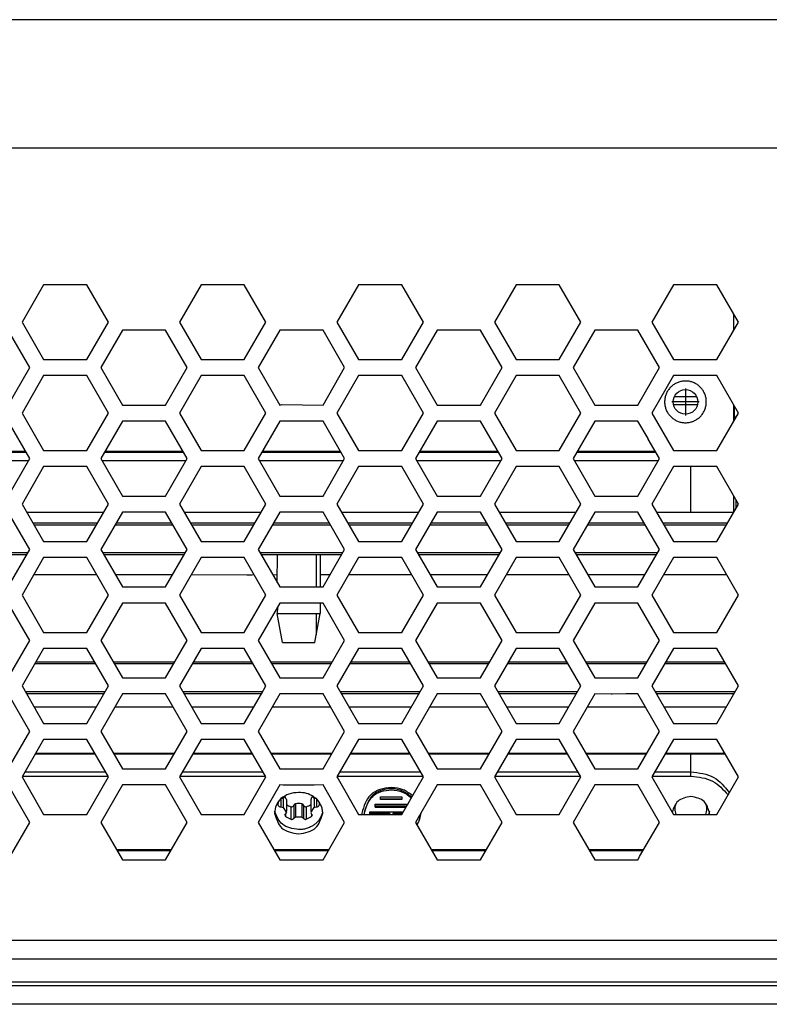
# Model space of a CAD drawing. Header units: millimetres. Extents: x -316 to 135, y 22 to 228.
# Tile 14 of 18: x -66 to 4, y 125 to 217. Entities that reach past the tile are written whole.
import ezdxf

# ---------------------------------------------------------------- set-up
doc = ezdxf.new("R2010")
doc.units = ezdxf.units.MM
doc.linetypes.add('DOT_CENTER', pattern=[14, 12, -1, 0, -1])
doc.layers.add('1', color=7, linetype='Continuous')

# ---------------------------------------------------------------- blocks, each defined once
blk = doc.blocks.new('EMV-Dichtung-LAIRD-4096-90mm_1_4__16', base_point=(-63.43, 124.716))
at = {"color": 7, "linetype": 'Continuous'}
blk.add_line((26.57, 124.716), (-63.43, 124.716), dxfattribs=at)
blk = doc.blocks.new('Linsenschraube_selbstfurchend_16__44', base_point=(-42.054, 141.992))
at = {"color": 1, "linetype": 'Continuous'}
for p, q in [((-42.011, 143.601), (-42.022, 143.33)), ((-41.751, 143.938), (-41.751, 143.167)), ((-41.538, 143.968), (-41.538, 143.098)), ((-41.249, 143.893), (-41.241, 143.844)), ((-38.931, 143.893), (-38.939, 143.844)), ((-38.643, 143.968), (-38.643, 143.098)), ((-38.429, 143.938), (-38.429, 143.167)), ((-40.806, 143.187), (-40.806, 142.006)), ((-40.535, 143.323), (-40.535, 142.114)), ((-40.379, 143.458), (-40.379, 142.23)), ((-39.801, 143.458), (-39.801, 142.23)), ((-39.645, 143.323), (-39.645, 142.114)), ((-39.374, 143.187), (-39.374, 142.006)), ((-41.306, 142.499), (-41.306, 142.256)), ((-38.874, 142.499), (-38.874, 142.256))]:
    blk.add_line(p, q, dxfattribs=at)
at = {"color": 7, "linetype": 'Continuous'}
for p, q in [((-41.751, 143.938), (-41.538, 143.968)), ((-41.241, 143.844), (-41.228, 143.755)), ((-41.228, 143.755), (-41.241, 143.564)), ((-41.241, 143.564), (-41.241, 143.138)), ((-38.939, 143.844), (-38.939, 143.794)), ((-38.939, 143.794), (-38.939, 143.564)), ((-38.939, 143.564), (-38.939, 143.138)), ((-38.643, 143.968), (-38.429, 143.938)), ((-38.169, 143.601), (-38.158, 143.33)), ((-42.054, 143.538), (-42.022, 143.33)), ((-41.751, 143.167), (-41.538, 143.098)), ((-41.538, 143.098), (-41.249, 142.665)), ((-41.241, 142.794), (-41.249, 142.665)), ((-41.249, 142.665), (-41.241, 142.618)), ((-41.241, 143.138), (-41.241, 142.794)), ((-38.939, 143.138), (-38.939, 142.794)), ((-38.939, 142.794), (-38.931, 142.665)), ((-38.931, 142.665), (-38.939, 142.618)), ((-38.931, 142.665), (-38.643, 143.098)), ((-38.643, 143.098), (-38.429, 143.167)), ((-41.371, 142.382), (-41.306, 142.499)), ((-41.371, 142.382), (-41.306, 142.256)), ((-41.306, 142.499), (-41.241, 142.618)), ((-41.306, 142.256), (-40.806, 142.006)), ((-40.535, 142.114), (-40.379, 142.23)), ((-40.379, 142.23), (-39.801, 142.23)), ((-39.801, 142.23), (-39.645, 142.114)), ((-39.374, 142.006), (-38.874, 142.256)), ((-38.939, 142.618), (-38.874, 142.499)), ((-38.874, 142.499), (-38.809, 142.382)), ((-38.874, 142.256), (-38.809, 142.382))]:
    blk.add_line(p, q, dxfattribs=at)
for centre, radius, start, end in [((-42.086, 144.646), 0.872, 308.94496, 330.18957), ((-42.151, 143.605), 0.947, 17.73137, 36.95759), ((-38.03, 143.605), 0.947, 143.04241, 162.26863), ((-38.095, 144.646), 0.872, 209.81043, 231.05504), ((-41.789, 143.41), 0.246, 198.9748, 278.90214), ((-40.552, 144.321), 1.163, 233.59622, 257.35023), ((-40.734, 143.38), 0.206, 249.39835, 343.73175), ((-40.34, 143.255), 0.206, 100.82966, 160.95713), ((-40.09, 142.214), 1.277, 76.93569, 103.06431), ((-39.84, 143.255), 0.206, 19.04287, 79.17034), ((-39.447, 143.38), 0.206, 196.26825, 290.60165), ((-39.629, 144.321), 1.163, 282.64977, 306.86658), ((-38.391, 143.41), 0.246, 261.09786, 341.0252)]:
    blk.add_arc(centre, radius, start, end, dxfattribs=at)
for points in [[(-40.806, 142.006), (-40.719, 141.998), (-40.637, 142.016), (-40.587, 142.044), (-40.535, 142.114)], [(-39.645, 142.114), (-39.621, 142.07), (-39.543, 142.016), (-39.461, 141.998), (-39.374, 142.006)]]:
    blk.add_spline(points, degree=3, dxfattribs=at)
blk = doc.blocks.new('Linsenschraube_selbstfurchend_5__45', base_point=(-42.115, 158.516))
at = {"color": 7, "linetype": 'Continuous'}
for p, q in [((-42.093, 166.716), (-42.115, 164.174)), ((-38.09, 166.716), (-38.09, 163.716)), ((-42.115, 164.174), (-42.09, 164.13)), ((-38.09, 162.216), (-38.09, 161.238)), ((-42.075, 161.828), (-42.09, 161.238)), ((-41.61, 158.516), (-42.09, 161.238)), ((-42.09, 161.238), (-40.09, 161.238)), ((-40.09, 161.238), (-38.09, 161.238)), ((-38.57, 158.516), (-38.09, 161.238)), ((-41.61, 158.516), (-38.57, 158.516))]:
    blk.add_line(p, q, dxfattribs=at)
at = {"layer": '1', "color": 2, "linetype": 'Continuous'}
for p, q in [((-38.44, 166.716), (-38.44, 163.716)), ((-38.44, 161.238), (-38.44, 159.253))]:
    blk.add_line(p, q, dxfattribs=at)
blk = doc.blocks.new('Linsenschraube_selbstfurchend_11__46', base_point=(-41.751, 142.382))
at = {"color": 7, "linetype": 'Continuous'}
for p, q in [((-36.51, 145.966), (-36.411, 145.794)), ((-41.751, 143.938), (-41.538, 143.968)), ((-41.241, 143.844), (-41.228, 143.755)), ((-41.228, 143.755), (-41.241, 143.564)), ((-38.939, 143.844), (-38.939, 143.794)), ((-38.939, 143.794), (-38.939, 143.564)), ((-38.643, 143.968), (-38.429, 143.938)), ((-41.241, 143.138), (-41.241, 142.794)), ((-38.939, 143.138), (-38.939, 142.794)), ((-41.371, 142.382), (-41.306, 142.499)), ((-41.306, 142.499), (-41.241, 142.618)), ((-38.939, 142.618), (-38.874, 142.499)), ((-38.874, 142.499), (-38.809, 142.382))]:
    blk.add_line(p, q, dxfattribs=at)
for centre, start, end in [((-42.086, 144.646), 308.94496, 330.18957), ((-38.095, 144.646), 209.81043, 231.05504)]:
    blk.add_arc(centre, 0.872, start, end, dxfattribs=at)
blk = doc.blocks.new('Linsenschraube_selbstfurchend_23__47', base_point=(-44.935, 164.823))
at = {"color": 1, "linetype": 'Continuous'}
for p, q in [((-44.897, 164.835), (-44.935, 164.823)), ((-44.235, 164.849), (-44.433, 164.823)), ((-42.428, 164.823), (-42.505, 164.849))]:
    blk.add_line(p, q, dxfattribs=at)
blk = doc.blocks.new('Top__53', base_point=(-218.63, 176.416))
at = {"color": 1, "linetype": 'Continuous'}
for p, q in [((-72.908, 176.416), (-65.633, 176.416)), ((-58.188, 176.416), (-56.41, 176.416)), ((-56.41, 176.416), (-54.83, 176.416)), ((-54.83, 176.416), (-51.01, 176.416)), ((-51.01, 176.416), (-50.913, 176.416)), ((-43.468, 176.416), (-42.48, 176.416)), ((-42.48, 176.416), (-39.68, 176.416)), ((-39.68, 176.416), (-36.193, 176.416)), ((-28.748, 176.416), (-21.473, 176.416)), ((-14.028, 176.416), (-8.23, 176.416))]:
    blk.add_line(p, q, dxfattribs=at)
blk = doc.blocks.new('Platte__54', base_point=(-227.43, 170.699))
at = {"color": 7, "linetype": 'Continuous'}
for p, q in [((-65.344, 175.516), (-73.196, 175.516)), ((-56.41, 175.516), (-58.476, 175.516)), ((-54.83, 175.516), (-56.41, 175.516)), ((-51.01, 175.516), (-54.83, 175.516)), ((-50.624, 175.516), (-51.01, 175.516)), ((-42.48, 175.516), (-43.756, 175.516)), ((-39.68, 175.516), (-42.48, 175.516)), ((-35.904, 175.516), (-39.68, 175.516)), ((-21.184, 175.516), (-29.036, 175.516)), ((-13.28, 175.516), (-14.316, 175.516)), ((-12.23, 175.516), (-13.28, 175.516)), ((-8.93, 175.516), (-12.23, 175.516)), ((-8.03, 175.516), (-8.93, 175.516)), ((-6.464, 175.516), (-8.03, 175.516)), ((0.57, 172.233), (0.57, 170.699))]:
    blk.add_line(p, q, dxfattribs=at)
at = {"color": 1, "linetype": 'Continuous'}
blk.add_line((-3.43, 170.716), (-3.43, 174.966), dxfattribs=at)
blk = doc.blocks.new('Gehaeuse__55', base_point=(-227.43, 175.516))
at = {"color": 7, "linetype": 'Continuous'}
for p, q in [((0.57, 189.233), (0.57, 187.699)), ((0.57, 180.733), (0.57, 179.199)), ((-7.43, 177.516), (-7.43, 177.589)), ((-72.965, 176.316), (-65.575, 176.316)), ((-58.245, 176.316), (-50.855, 176.316)), ((-43.525, 176.316), (-36.135, 176.316)), ((-28.805, 176.316), (-21.415, 176.316)), ((-14.085, 176.316), (-6.695, 176.316)), ((-65.344, 175.516), (-73.196, 175.516)), ((-56.41, 175.516), (-58.476, 175.516)), ((-54.83, 175.516), (-56.41, 175.516)), ((-51.01, 175.516), (-54.83, 175.516)), ((-50.624, 175.516), (-51.01, 175.516)), ((-42.48, 175.516), (-43.756, 175.516)), ((-39.68, 175.516), (-42.48, 175.516)), ((-35.904, 175.516), (-39.68, 175.516)), ((-21.184, 175.516), (-29.036, 175.516)), ((-13.28, 175.516), (-14.316, 175.516)), ((-12.23, 175.516), (-13.28, 175.516)), ((-8.93, 175.516), (-12.23, 175.516)), ((-8.03, 175.516), (-8.93, 175.516)), ((-6.464, 175.516), (-8.03, 175.516))]:
    blk.add_line(p, q, dxfattribs=at)
at = {"color": 1, "linetype": 'Continuous'}
for p, q in [((-72.908, 176.416), (-65.633, 176.416)), ((-58.188, 176.416), (-56.41, 176.416)), ((-56.41, 176.416), (-54.83, 176.416)), ((-54.83, 176.416), (-51.01, 176.416)), ((-51.01, 176.416), (-50.913, 176.416)), ((-43.468, 176.416), (-42.48, 176.416)), ((-42.48, 176.416), (-39.68, 176.416)), ((-39.68, 176.416), (-36.193, 176.416)), ((-28.748, 176.416), (-21.473, 176.416)), ((-14.028, 176.416), (-8.23, 176.416)), ((-8.23, 176.416), (-6.753, 176.416))]:
    blk.add_line(p, q, dxfattribs=at)
at = {"color": 7, "linetype": 'Continuous'}
blk.add_circle((-3.93, 181.016), 1.15, dxfattribs=at)
at = {"color": 1, "linetype": 'Continuous'}
for points in [[(-3.934, 182.967), (-4.289, 182.934), (-4.622, 182.839), (-4.928, 182.691), (-5.202, 182.494), (-5.438, 182.252), (-5.629, 181.973), (-5.769, 181.666), (-5.853, 181.34), (-5.88, 181.004), (-5.849, 180.668), (-5.76, 180.343), (-5.617, 180.038), (-5.423, 179.761), (-5.184, 179.522), (-4.905, 179.328), (-4.599, 179.184), (-4.275, 179.096), (-3.926, 179.065)], [(-3.926, 179.065), (-3.572, 179.098), (-3.239, 179.193), (-2.933, 179.341), (-2.658, 179.538), (-2.422, 179.78), (-2.231, 180.059), (-2.092, 180.366), (-2.007, 180.692), (-1.98, 181.028), (-2.011, 181.364), (-2.1, 181.689), (-2.243, 181.994), (-2.437, 182.271), (-2.677, 182.51), (-2.956, 182.704), (-3.262, 182.848), (-3.586, 182.937), (-3.934, 182.967)]]:
    blk.add_spline(points, degree=3, dxfattribs=at)
at = {"layer": '1', "color": 2, "linetype": 'DOT_CENTER'}
for p, q in [((-3.93, 182.281), (-3.93, 179.751)), ((-2.665, 181.016), (-5.195, 181.016))]:
    blk.add_line(p, q, dxfattribs=at)
blk = doc.blocks.new('Netzteil-LCC600-28U-9P_1__56', base_point=(-227.43, 170.699))
for name, p in [('Gehaeuse__55', (-227.43, 175.516)), ('Top__53', (-218.63, 176.416)), ('Platte__54', (-227.43, 170.699))]:
    blk.add_blockref(name, p)
blk = doc.blocks.new('Waermeleitpad-Dreyer-DS-GAP-AS30-2_5-1_0-V__57', base_point=(-227.44, 169.716))
at = {"color": 7, "linetype": 'Continuous'}
for p, q in [((-65.517, 170.716), (-58.301, 170.716)), ((-52.529, 170.716), (-56.571, 170.716)), ((-50.797, 170.716), (-43.581, 170.716)), ((-37.809, 170.716), (-41.851, 170.716)), ((-36.077, 170.716), (-28.861, 170.716)), ((-23.089, 170.716), (-27.131, 170.716)), ((-21.357, 170.716), (-14.141, 170.716)), ((-8.369, 170.716), (-12.411, 170.716)), ((-6.637, 170.716), (0.579, 170.716)), ((-64.94, 169.716), (-58.878, 169.716)), ((-57.148, 169.716), (-51.952, 169.716)), ((-50.22, 169.716), (-44.158, 169.716)), ((-42.428, 169.716), (-37.232, 169.716)), ((-35.5, 169.716), (-29.438, 169.716)), ((-27.708, 169.716), (-22.512, 169.716)), ((-20.78, 169.716), (-14.718, 169.716)), ((-12.988, 169.716), (-7.792, 169.716)), ((-6.06, 169.716), (0.002, 169.716))]:
    blk.add_line(p, q, dxfattribs=at)
blk = doc.blocks.new('Top__59', base_point=(-218.63, 66.719))
at = {"color": 7, "linetype": 'Continuous'}
blk.add_line((-8.248, 138.427), (-8.23, 138.531), dxfattribs=at)
blk = doc.blocks.new('Platte__61', base_point=(-227.44, 61.443))
at = {"color": 7, "linetype": 'Continuous'}
for points in [[(-4.784, 143.547), (-4.892, 143.278), (-4.93, 142.986)], [(-1.93, 142.986), (-1.968, 143.278), (-2.077, 143.547)]]:
    blk.add_spline(points, degree=3, dxfattribs=at)
blk = doc.blocks.new('Gehaeuse__62', base_point=(-227.44, 61.466))
at = {"color": 7, "linetype": 'Continuous'}
for p, q in [((-65.671, 146.45), (-58.147, 146.45)), ((-50.951, 146.45), (-43.427, 146.45)), ((-36.231, 146.45), (-28.707, 146.45)), ((-21.511, 146.45), (-13.987, 146.45)), ((-6.791, 146.45), (-3.43, 146.45)), ((-5.171, 142.677), (-5.05, 142.466))]:
    blk.add_line(p, q, dxfattribs=at)
for points in [[(-3.43, 146.45), (-1.282, 145.909), (0.169, 144.505)], [(-40.09, 144.505), (-41.013, 144.365), (-41.751, 143.938)], [(-38.73, 144.138), (-39.36, 144.426), (-40.09, 144.505)], [(-41.751, 143.938), (-42.183, 143.308), (-42.34, 142.586)], [(-38.553, 144.005), (-38.639, 144.074), (-38.73, 144.138)], [(-38.429, 143.938), (-38.489, 143.959), (-38.553, 144.005)], [(-37.993, 143.294), (-38.18, 143.62), (-38.429, 143.938)], [(-3.43, 144.138), (-4.628, 143.693), (-5.171, 142.677)], [(-1.68, 142.586), (-2.193, 143.662), (-3.43, 144.138)], [(-40.09, 141.038), (-41.603, 141.54), (-42.332, 142.755)], [(-37.932, 143.138), (-37.961, 143.217), (-37.993, 143.294)], [(-37.841, 142.638), (-37.918, 142.463), (-37.987, 142.294)], [(-37.849, 142.755), (-37.882, 142.961), (-37.932, 143.138)], [(-37.841, 142.638), (-37.845, 142.716), (-37.849, 142.755)], [(-37.84, 142.586), (-37.841, 142.632), (-37.841, 142.638)], [(-1.691, 142.755), (-1.73, 142.619), (-1.786, 142.466)], [(-38.311, 141.794), (-38.386, 141.714), (-38.466, 141.638)], [(-38.064, 142.138), (-38.178, 141.96), (-38.311, 141.794)], [(-37.987, 142.294), (-38.024, 142.215), (-38.064, 142.138)], [(-39.376, 141.138), (-39.723, 141.063), (-40.09, 141.038)], [(-38.975, 141.294), (-39.17, 141.208), (-39.376, 141.138)], [(-38.466, 141.638), (-38.706, 141.451), (-38.975, 141.294)]]:
    blk.add_spline(points, degree=3, dxfattribs=at)
blk = doc.blocks.new('Netzteil-LCC600-28U-9P__63', base_point=(-227.44, 61.443))
for name, p in [('Gehaeuse__62', (-227.44, 61.466)), ('Platte__61', (-227.44, 61.443)), ('Top__59', (-218.63, 66.719))]:
    blk.add_blockref(name, p)
blk = doc.blocks.new('Platte__68', base_point=(-227.44, 64.199))
at = {"color": 1, "linetype": 'Continuous'}
blk.add_line((-3.43, 146.45), (-3.43, 148.112), dxfattribs=at)
at = {"color": 7, "linetype": 'Continuous'}
for p, q in [((-65.671, 146.45), (-58.147, 146.45)), ((-50.951, 146.45), (-43.427, 146.45)), ((-36.231, 146.45), (-28.707, 146.45)), ((-21.511, 146.45), (-13.987, 146.45)), ((-6.791, 146.45), (-3.43, 146.45))]:
    blk.add_line(p, q, dxfattribs=at)
for points in [[(-3.43, 146.45), (-1.282, 145.909), (0.169, 144.505)], [(-4.784, 143.547), (-4.892, 143.278), (-4.93, 142.986)], [(-4.93, 142.986), (-4.898, 142.717), (-4.805, 142.466)], [(-1.93, 142.986), (-1.968, 143.278), (-2.077, 143.547)], [(-2.055, 142.466), (-1.963, 142.717), (-1.93, 142.986)]]:
    blk.add_spline(points, degree=3, dxfattribs=at)
blk = doc.blocks.new('Gehaeuse__69', base_point=(-227.44, 61.466))
at = {"color": 7, "linetype": 'Continuous'}
for p, q in [((-65.671, 146.45), (-58.147, 146.45)), ((-50.951, 146.45), (-43.427, 146.45)), ((-36.231, 146.45), (-28.707, 146.45)), ((-21.511, 146.45), (-13.987, 146.45)), ((-6.791, 146.45), (-3.43, 146.45)), ((-65.902, 146.05), (-57.916, 146.05)), ((-51.182, 146.05), (-43.196, 146.05)), ((-36.462, 146.05), (-28.476, 146.05)), ((-21.742, 146.05), (-13.756, 146.05)), ((-7.022, 146.05), (-3.43, 146.05)), ((-32.43, 144.102), (-30.43, 144.102)), ((-32.43, 143.927), (-32.43, 144.102)), ((-32.43, 143.842), (-32.43, 143.927)), ((-32.43, 143.927), (-30.43, 143.927)), ((-30.43, 143.842), (-32.43, 143.842)), ((-30.43, 144.102), (-30.43, 143.927)), ((-30.43, 143.927), (-30.43, 143.842)), ((-33.93, 142.586), (-33.93, 142.686)), ((-33.43, 142.716), (-30.304, 142.716)), ((-33.43, 142.556), (-33.43, 142.716)), ((-32.93, 143.409), (-29.894, 143.427)), ((-32.93, 143.255), (-32.93, 143.409)), ((-32.93, 143.149), (-32.93, 143.255)), ((-32.93, 143.255), (-29.993, 143.255)), ((-32.93, 143.149), (-30.06, 143.138)), ((-29.894, 143.427), (-29.93, 143.363)), ((-5.171, 142.677), (-5.05, 142.466)), ((-33.43, 142.456), (-33.43, 142.556)), ((-31.58, 142.556), (-33.43, 142.556)), ((-33.43, 142.456), (-31.58, 142.456)), ((-31.58, 142.556), (-31.58, 142.456)), ((-30.396, 142.556), (-31.28, 142.556)), ((-31.28, 142.556), (-31.28, 142.456)), ((-31.28, 142.456), (-30.448, 142.466))]:
    blk.add_line(p, q, dxfattribs=at)
at = {"color": 1, "linetype": 'Continuous'}
for p, q in [((-3.43, 146.05), (-3.43, 146.45)), ((-57.126, 139.177), (-51.975, 139.177)), ((-52.035, 139.072), (-57.065, 139.072)), ((-42.406, 139.177), (-37.255, 139.177)), ((-37.315, 139.072), (-42.345, 139.072)), ((-27.686, 139.177), (-22.535, 139.177)), ((-22.595, 139.072), (-27.625, 139.072)), ((-12.966, 139.177), (-7.815, 139.209)), ((-7.875, 139.072), (-12.905, 139.072))]:
    blk.add_line(p, q, dxfattribs=at)
at = {"color": 7, "linetype": 'Continuous'}
for points in [[(-3.43, 146.45), (-1.282, 145.909), (0.169, 144.505)], [(-3.43, 146.05), (-1.39, 145.566), (0.048, 144.296)], [(-40.09, 144.505), (-41.013, 144.365), (-41.751, 143.938)], [(-38.73, 144.138), (-39.36, 144.426), (-40.09, 144.505)], [(-29.434, 144.223), (-30.325, 144.767), (-31.43, 144.968), (-33.374, 144.27), (-34.18, 142.586)], [(-29.517, 144.079), (-30.358, 144.642), (-31.43, 144.851), (-33.198, 144.217), (-33.93, 142.686)], [(-33.93, 142.686), (-33.16, 144.149), (-31.43, 144.751), (-30.383, 144.553), (-29.553, 144.016)], [(-41.751, 143.938), (-42.183, 143.308), (-42.34, 142.586)], [(-38.553, 144.005), (-38.639, 144.074), (-38.73, 144.138)], [(-38.429, 143.938), (-38.489, 143.959), (-38.553, 144.005)], [(-37.993, 143.294), (-38.18, 143.62), (-38.429, 143.938)], [(-3.43, 144.138), (-4.628, 143.693), (-5.171, 142.677)], [(-1.68, 142.586), (-2.193, 143.662), (-3.43, 144.138)], [(-40.09, 141.038), (-41.603, 141.54), (-42.332, 142.755)], [(-37.932, 143.138), (-37.961, 143.217), (-37.993, 143.294)], [(-37.841, 142.638), (-37.918, 142.463), (-37.987, 142.294)], [(-37.849, 142.755), (-37.882, 142.961), (-37.932, 143.138)], [(-37.841, 142.638), (-37.845, 142.716), (-37.849, 142.755)], [(-37.84, 142.586), (-37.84, 142.593), (-37.841, 142.638)], [(-1.691, 142.755), (-1.73, 142.619), (-1.786, 142.466)], [(-42.34, 142.586), (-41.681, 141.209), (-40.09, 140.638)], [(-40.09, 140.638), (-38.5, 141.209), (-37.84, 142.586)], [(-38.311, 141.794), (-38.386, 141.714), (-38.466, 141.638)], [(-38.064, 142.138), (-38.178, 141.96), (-38.311, 141.794)], [(-37.987, 142.294), (-38.024, 142.215), (-38.064, 142.138)], [(-34.18, 142.586), (-34.179, 142.526), (-34.177, 142.466)], [(-33.926, 142.466), (-33.929, 142.526), (-33.93, 142.586)], [(-28.68, 142.586), (-28.788, 142.025), (-29.036, 141.515)], [(-29.005, 141.463), (-28.784, 142.018), (-28.68, 142.586)], [(-1.686, 142.466), (-1.682, 142.526), (-1.68, 142.586)], [(-39.376, 141.138), (-39.723, 141.063), (-40.09, 141.038)], [(-38.975, 141.294), (-39.17, 141.208), (-39.376, 141.138)], [(-38.466, 141.638), (-38.706, 141.451), (-38.975, 141.294)]]:
    blk.add_spline(points, degree=3, dxfattribs=at)
blk = doc.blocks.new('Netzteil-LCC600-28U-9P_1_1__70', base_point=(-227.44, 61.466))
for name, p in [('Platte__68', (-227.44, 64.199)), ('Gehaeuse__69', (-227.44, 61.466))]:
    blk.add_blockref(name, p)
blk = doc.blocks.new('30083-95-10-01-00__71', base_point=(-226.574, 156.716))
at = {"color": 7, "linetype": 'Continuous'}
for p, q in [((-4.968, 181.512), (-2.893, 181.512)), ((-41.851, 180.716), (-41.668, 180.774)), ((-5.054, 180.774), (-2.806, 180.774)), ((0.661, 180.109), (0.653, 180.588)), ((0.674, 179.38), (0.661, 180.109)), ((0.818, 171.13), (0.806, 171.823)), ((-42.093, 166.716), (-42.115, 164.174)), ((-64.651, 156.716), (-59.167, 156.716)), ((-57.437, 156.716), (-54.853, 156.716)), ((-54.853, 156.716), (-51.663, 156.716)), ((-49.931, 156.716), (-49.472, 156.716)), ((-49.472, 156.716), (-47.208, 156.716)), ((-47.208, 156.716), (-46.256, 156.716)), ((-46.256, 156.716), (-45.905, 156.716)), ((-45.905, 156.716), (-45.612, 156.716)), ((-45.612, 156.716), (-45.474, 156.716)), ((-45.474, 156.716), (-45.261, 156.716)), ((-45.261, 156.716), (-44.983, 156.716)), ((-44.983, 156.716), (-44.846, 156.716)), ((-44.846, 156.716), (-44.447, 156.716)), ((-42.717, 156.716), (-42.478, 156.716)), ((-42.478, 156.716), (-42.015, 156.716)), ((-42.015, 156.716), (-41.878, 156.716)), ((-41.878, 156.716), (-41.599, 156.716)), ((-41.599, 156.716), (-41.387, 156.716)), ((-41.387, 156.716), (-41.248, 156.716)), ((-41.248, 156.716), (-40.955, 156.716)), ((-40.955, 156.716), (-40.604, 156.716)), ((-40.604, 156.716), (-39.652, 156.716)), ((-39.652, 156.716), (-37.339, 156.716)), ((-37.339, 156.716), (-36.943, 156.716)), ((-35.211, 156.716), (-34.735, 156.716)), ((-34.735, 156.716), (-34.135, 156.716)), ((-34.135, 156.716), (-32.725, 156.716)), ((-32.725, 156.716), (-32.125, 156.716)), ((-32.125, 156.716), (-29.727, 156.716)), ((-27.997, 156.716), (-22.223, 156.716)), ((-13.277, 156.716), (-7.503, 156.716)), ((-5.771, 156.716), (-1.936, 156.716)), ((-1.936, 156.716), (-0.636, 156.716)), ((-0.636, 156.716), (-0.287, 156.716))]:
    blk.add_line(p, q, dxfattribs=at)
blk.add_spline([(0.661, 180.109), (0.66, 180.136), (0.659, 180.163), (0.65, 180.218), (0.638, 180.273), (0.629, 180.301), (0.621, 180.329), (0.587, 180.407), (0.57, 180.442)], degree=3, dxfattribs=at)
blk = doc.blocks.new('EMV-Filter-vergossen_1__72', base_point=(-226.574, 156.716))
blk.add_blockref('30083-95-10-01-00__71', (-226.574, 156.716))
blk = doc.blocks.new('Kuehlkoerper-PSU__73', base_point=(-227.555, 82.697))
at = {"color": 7, "linetype": 'Continuous'}
for p, q in [((-64.94, 169.716), (-58.878, 169.716)), ((-57.148, 169.716), (-51.952, 169.716)), ((-50.22, 169.716), (-44.158, 169.716)), ((-42.428, 169.716), (-37.232, 169.716)), ((-35.5, 169.716), (-29.438, 169.716)), ((-27.708, 169.716), (-22.512, 169.716)), ((-20.78, 169.716), (-14.718, 169.716)), ((-12.988, 169.716), (-7.792, 169.716)), ((-6.06, 169.716), (0.002, 169.716)), ((-65.517, 166.716), (-73.023, 166.716)), ((-50.797, 166.716), (-58.303, 166.716)), ((-36.077, 166.716), (-43.583, 166.716)), ((-21.357, 166.716), (-28.863, 166.716)), ((-6.637, 166.716), (-14.143, 166.716)), ((-63.93, 159.466), (-59.888, 159.466)), ((-49.21, 159.466), (-45.168, 159.466)), ((-34.49, 159.466), (-30.448, 159.466)), ((-19.77, 159.466), (-15.728, 159.466)), ((-5.05, 159.466), (-1.008, 159.466)), ((-41.61, 158.516), (-38.57, 158.516)), ((-59.888, 157.966), (-63.93, 157.966)), ((-45.168, 157.966), (-49.21, 157.966)), ((-30.448, 157.966), (-34.49, 157.966)), ((-15.728, 157.966), (-19.77, 157.966)), ((-1.008, 157.966), (-5.05, 157.966)), ((-64.651, 156.716), (-59.167, 156.716)), ((-57.437, 156.716), (-54.853, 156.716)), ((-54.853, 156.716), (-51.663, 156.716)), ((-49.931, 156.716), (-49.472, 156.716)), ((-49.472, 156.716), (-47.208, 156.716)), ((-47.208, 156.716), (-46.256, 156.716)), ((-46.256, 156.716), (-45.905, 156.716)), ((-45.905, 156.716), (-45.612, 156.716)), ((-45.612, 156.716), (-45.474, 156.716)), ((-45.474, 156.716), (-45.261, 156.716)), ((-45.261, 156.716), (-44.983, 156.716)), ((-44.983, 156.716), (-44.846, 156.716)), ((-44.846, 156.716), (-44.447, 156.716)), ((-42.717, 156.716), (-42.478, 156.716)), ((-42.478, 156.716), (-42.015, 156.716)), ((-42.015, 156.716), (-41.878, 156.716)), ((-41.878, 156.716), (-41.599, 156.716)), ((-41.599, 156.716), (-41.387, 156.716)), ((-41.387, 156.716), (-41.248, 156.716)), ((-41.248, 156.716), (-40.955, 156.716)), ((-40.955, 156.716), (-40.604, 156.716)), ((-40.604, 156.716), (-39.652, 156.716)), ((-39.652, 156.716), (-37.339, 156.716)), ((-37.339, 156.716), (-36.943, 156.716)), ((-35.211, 156.716), (-34.735, 156.716)), ((-34.735, 156.716), (-34.135, 156.716)), ((-34.135, 156.716), (-32.725, 156.716)), ((-32.725, 156.716), (-32.125, 156.716)), ((-32.125, 156.716), (-29.727, 156.716)), ((-27.997, 156.716), (-22.223, 156.716)), ((-20.491, 156.716), (-15.007, 156.716)), ((-13.277, 156.716), (-7.503, 156.716)), ((-5.771, 156.716), (-1.936, 156.716)), ((-1.936, 156.716), (-0.636, 156.716)), ((-0.636, 156.716), (-0.287, 156.716)), ((-56.571, 155.216), (-52.529, 155.216)), ((-41.851, 155.216), (-37.809, 155.216)), ((-27.131, 155.216), (-23.089, 155.216)), ((-12.411, 155.216), (-8.369, 155.216)), ((-58.301, 153.716), (-65.517, 153.716)), ((-52.529, 153.716), (-56.571, 153.716)), ((-43.562, 153.716), (-50.797, 153.716)), ((-41.63, 153.716), (-41.851, 153.716)), ((-37.809, 153.716), (-41.63, 153.716)), ((-28.861, 153.716), (-36.077, 153.716)), ((-23.089, 153.716), (-27.131, 153.716)), ((-14.141, 153.716), (-21.357, 153.716)), ((-10.876, 153.686), (-12.411, 153.716)), ((-10.785, 153.686), (-10.876, 153.686)), ((-9.509, 153.727), (-10.785, 153.686)), ((-9.302, 153.727), (-9.509, 153.727)), ((-8.369, 153.716), (-9.302, 153.727)), ((-6.302, 153.727), (-6.637, 153.716)), ((-5.009, 153.727), (-6.302, 153.727)), ((0.579, 153.716), (-5.009, 153.727)), ((-63.93, 150.966), (-59.888, 150.966)), ((-49.21, 150.966), (-45.168, 150.966)), ((-34.49, 150.966), (-30.448, 150.966)), ((-19.77, 150.966), (-15.728, 150.966)), ((-5.05, 150.966), (-1.008, 150.966)), ((-59.888, 149.466), (-63.93, 149.466)), ((-45.168, 149.466), (-49.21, 149.466)), ((-30.448, 149.466), (-34.49, 149.466)), ((-15.728, 149.466), (-19.77, 149.466)), ((-1.008, 149.466), (-5.05, 149.466)), ((-64.711, 148.112), (-59.107, 148.112)), ((-57.377, 148.112), (-51.723, 148.112)), ((-49.991, 148.112), (-44.387, 148.112)), ((-42.657, 148.112), (-37.003, 148.112)), ((-35.271, 148.112), (-29.667, 148.112)), ((-27.937, 148.112), (-22.283, 148.112)), ((-20.551, 148.112), (-14.947, 148.112)), ((-13.217, 148.112), (-7.563, 148.112)), ((-5.831, 148.112), (-0.227, 148.112)), ((-52.529, 145.216), (-56.571, 145.216)), ((-41.538, 145.196), (-41.851, 145.216)), ((-38.643, 145.196), (-41.538, 145.196)), ((-37.809, 145.216), (-38.643, 145.196)), ((-23.089, 145.216), (-27.131, 145.216)), ((-8.369, 145.216), (-12.411, 145.216)), ((-32.43, 144.102), (-30.43, 144.102)), ((-32.43, 143.927), (-30.43, 143.927)), ((-32.93, 143.409), (-29.894, 143.427)), ((-32.93, 143.255), (-29.993, 143.255)), ((-32.93, 143.149), (-30.06, 143.138)), ((-40.379, 142.23), (-39.801, 142.23))]:
    blk.add_line(p, q, dxfattribs=at)
at = {"color": 1, "linetype": 'Continuous'}
for p, q in [((-64.825, 169.516), (-58.993, 169.516)), ((-57.264, 169.516), (-51.837, 169.516)), ((-50.105, 169.516), (-44.273, 169.516)), ((-42.544, 169.516), (-37.117, 169.516)), ((-35.385, 169.516), (-29.553, 169.516)), ((-27.824, 169.516), (-22.397, 169.516)), ((-20.665, 169.516), (-14.833, 169.516)), ((-13.104, 169.516), (-7.677, 169.516)), ((-5.945, 169.516), (-0.113, 169.516)), ((-65.402, 166.916), (-73.138, 166.916)), ((-50.682, 166.916), (-58.418, 166.916)), ((-35.962, 166.916), (-43.698, 166.916)), ((-21.242, 166.916), (-28.978, 166.916)), ((-6.522, 166.916), (-14.258, 166.916)), ((-58.955, 164.849), (-64.863, 164.849)), ((-51.875, 164.849), (-57.225, 164.849)), ((-44.935, 164.823), (-50.143, 164.849)), ((-44.897, 164.835), (-44.935, 164.823)), ((-44.433, 164.823), (-44.897, 164.835)), ((-44.235, 164.849), (-44.433, 164.823)), ((-42.428, 164.823), (-42.505, 164.849)), ((-42.109, 164.849), (-42.428, 164.823)), ((-37.155, 164.849), (-38.09, 164.849)), ((-29.515, 164.849), (-35.423, 164.849)), ((-22.435, 164.849), (-27.785, 164.849)), ((-14.795, 164.849), (-20.703, 164.849)), ((-7.715, 164.849), (-13.065, 164.849)), ((-0.075, 164.849), (-5.983, 164.849)), ((-59.065, 156.54), (-64.753, 156.54)), ((-51.765, 156.54), (-57.335, 156.54)), ((-44.345, 156.54), (-50.033, 156.54)), ((-37.045, 156.54), (-42.615, 156.54)), ((-29.625, 156.54), (-35.313, 156.54)), ((-22.325, 156.54), (-27.895, 156.54)), ((-14.905, 156.54), (-20.593, 156.54)), ((-7.605, 156.54), (-13.175, 156.54)), ((-0.185, 156.54), (-5.873, 156.54)), ((-58.185, 153.916), (-65.633, 153.916)), ((-43.465, 153.916), (-50.913, 153.916)), ((-28.745, 153.916), (-36.193, 153.916)), ((-14.025, 153.916), (-21.473, 153.916)), ((0.695, 153.916), (-6.753, 153.916)), ((-64.831, 152.527), (-58.987, 152.527)), ((-57.257, 152.527), (-51.843, 152.527)), ((-50.111, 152.527), (-44.267, 152.527)), ((-42.537, 152.527), (-37.123, 152.527)), ((-35.391, 152.527), (-29.547, 152.527)), ((-27.817, 152.527), (-22.403, 152.527)), ((-20.671, 152.527), (-14.827, 152.527)), ((-13.097, 152.527), (-7.683, 152.527)), ((-5.951, 152.527), (-0.107, 152.527)), ((-59.137, 148.165), (-64.681, 148.165)), ((-51.693, 148.165), (-57.407, 148.165)), ((-44.417, 148.165), (-49.961, 148.165)), ((-36.973, 148.165), (-42.687, 148.165)), ((-29.697, 148.165), (-35.241, 148.165)), ((-22.253, 148.165), (-27.967, 148.165)), ((-14.977, 148.165), (-20.521, 148.165)), ((-7.533, 148.165), (-13.247, 148.165)), ((-0.257, 148.165), (-5.801, 148.165)), ((-57.126, 139.177), (-51.975, 139.177)), ((-42.406, 139.177), (-37.255, 139.177)), ((-27.686, 139.177), (-22.535, 139.177)), ((-12.966, 139.177), (-7.815, 139.209))]:
    blk.add_line(p, q, dxfattribs=at)
blk = doc.blocks.new('Gehaeuseschale-oben-Einbaudummy__74', base_point=(-308.43, 126.473))
at = {"color": 7, "linetype": 'Continuous'}
for p, q in [((11.012, 216.734), (-258.43, 216.716)), ((-63.93, 191.966), (-65.95, 188.466)), ((-59.888, 191.966), (-63.93, 191.966)), ((-57.868, 188.466), (-59.888, 191.966)), ((-49.21, 191.966), (-51.23, 188.466)), ((-45.168, 191.966), (-49.21, 191.966)), ((-43.148, 188.466), (-45.168, 191.966)), ((-34.49, 191.966), (-36.51, 188.466)), ((-30.448, 191.966), (-34.49, 191.966)), ((-28.428, 188.466), (-30.448, 191.966)), ((-19.77, 191.966), (-21.79, 188.466)), ((-15.728, 191.966), (-19.77, 191.966)), ((-13.708, 188.466), (-15.728, 191.966)), ((-5.05, 191.966), (-7.07, 188.466)), ((-1.008, 191.966), (-5.05, 191.966)), ((1.012, 188.466), (-1.008, 191.966)), ((-65.229, 184.216), (-67.249, 187.716)), ((-65.95, 188.466), (-63.93, 184.966)), ((-59.888, 184.966), (-57.868, 188.466)), ((-56.571, 187.716), (-58.592, 184.216)), ((-52.529, 187.716), (-56.571, 187.716)), ((-50.509, 184.216), (-52.529, 187.716)), ((-51.23, 188.466), (-49.21, 184.966)), ((-45.168, 184.966), (-43.148, 188.466)), ((-41.851, 187.716), (-43.872, 184.216)), ((-37.809, 187.716), (-41.851, 187.716)), ((-35.789, 184.216), (-37.809, 187.716)), ((-36.51, 188.466), (-34.49, 184.966)), ((-30.448, 184.966), (-28.428, 188.466)), ((-27.131, 187.716), (-29.152, 184.216)), ((-23.089, 187.716), (-27.131, 187.716)), ((-21.069, 184.216), (-23.089, 187.716)), ((-21.79, 188.466), (-19.77, 184.966)), ((-15.728, 184.966), (-13.708, 188.466)), ((-12.411, 187.716), (-14.432, 184.216)), ((-8.369, 187.716), (-12.411, 187.716)), ((-6.349, 184.216), (-8.369, 187.716)), ((-7.07, 188.466), (-5.05, 184.966)), ((-1.008, 184.966), (1.012, 188.466)), ((-63.93, 184.966), (-59.888, 184.966)), ((-49.21, 184.966), (-45.168, 184.966)), ((-34.49, 184.966), (-30.448, 184.966)), ((-19.77, 184.966), (-15.728, 184.966)), ((-5.05, 184.966), (-1.008, 184.966)), ((-67.249, 180.716), (-65.229, 184.216)), ((-58.592, 184.216), (-56.571, 180.716)), ((-52.529, 180.716), (-50.509, 184.216)), ((-43.872, 184.216), (-41.851, 180.716)), ((-37.809, 180.716), (-35.789, 184.216)), ((-29.152, 184.216), (-27.131, 180.716)), ((-23.089, 180.716), (-21.069, 184.216)), ((-14.432, 184.216), (-12.411, 180.716)), ((-8.369, 180.716), (-6.349, 184.216)), ((-63.93, 183.466), (-65.95, 179.966)), ((-59.888, 183.466), (-63.93, 183.466)), ((-57.868, 179.966), (-59.888, 183.466)), ((-49.21, 183.466), (-51.23, 179.966)), ((-45.168, 183.466), (-49.21, 183.466)), ((-43.148, 179.966), (-45.168, 183.466)), ((-34.49, 183.466), (-36.51, 179.966)), ((-30.448, 183.466), (-34.49, 183.466)), ((-28.428, 179.966), (-30.448, 183.466)), ((-19.77, 183.466), (-21.79, 179.966)), ((-15.728, 183.466), (-19.77, 183.466)), ((-13.708, 179.966), (-15.728, 183.466)), ((-5.05, 183.466), (-7.07, 179.966)), ((-1.008, 183.466), (-5.05, 183.466)), ((1.012, 179.966), (-1.008, 183.466)), ((-56.571, 180.716), (-52.529, 180.716)), ((-41.851, 180.716), (-41.668, 180.774)), ((-41.668, 180.774), (-37.809, 180.716)), ((-27.131, 180.716), (-23.089, 180.716)), ((-12.411, 180.716), (-8.369, 180.716)), ((-65.95, 179.966), (-63.93, 176.466)), ((-59.888, 176.466), (-57.868, 179.966)), ((-51.23, 179.966), (-49.21, 176.466)), ((-45.168, 176.466), (-43.148, 179.966)), ((-36.51, 179.966), (-34.49, 176.466)), ((-30.448, 176.466), (-28.428, 179.966)), ((-21.79, 179.966), (-19.77, 176.466)), ((-15.728, 176.466), (-13.708, 179.966)), ((-7.07, 179.966), (-5.05, 176.466)), ((-1.008, 176.466), (1.012, 179.966)), ((-65.229, 175.716), (-67.249, 179.216)), ((-56.571, 179.216), (-58.592, 175.716)), ((-52.529, 179.216), (-56.571, 179.216)), ((-50.509, 175.716), (-52.529, 179.216)), ((-41.851, 179.216), (-43.872, 175.716)), ((-37.809, 179.216), (-41.851, 179.216)), ((-35.789, 175.716), (-37.809, 179.216)), ((-27.131, 179.216), (-29.152, 175.716)), ((-23.089, 179.216), (-27.131, 179.216)), ((-21.069, 175.716), (-23.089, 179.216)), ((-12.411, 179.216), (-14.432, 175.716)), ((-8.369, 179.216), (-12.411, 179.216)), ((-7.43, 177.589), (-8.369, 179.216)), ((-7.43, 177.516), (-7.43, 177.589)), ((-6.349, 175.716), (-7.43, 177.516)), ((-63.93, 176.466), (-59.888, 176.466)), ((-49.21, 176.466), (-45.168, 176.466)), ((-34.49, 176.466), (-30.448, 176.466)), ((-19.77, 176.466), (-15.728, 176.466)), ((-5.05, 176.466), (-1.008, 176.466)), ((-67.249, 172.216), (-65.229, 175.716)), ((-63.93, 174.966), (-65.95, 171.466)), ((-59.888, 174.966), (-63.93, 174.966)), ((-57.868, 171.466), (-59.888, 174.966)), ((-58.592, 175.716), (-56.571, 172.216)), ((-52.529, 172.216), (-50.624, 175.516)), ((-49.21, 174.966), (-51.23, 171.466)), ((-50.624, 175.516), (-50.509, 175.716)), ((-45.168, 174.966), (-49.21, 174.966)), ((-43.148, 171.466), (-45.168, 174.966)), ((-43.872, 175.716), (-41.851, 172.216)), ((-37.809, 172.216), (-35.789, 175.716)), ((-34.49, 174.966), (-36.51, 171.466)), ((-30.448, 174.966), (-34.49, 174.966)), ((-28.428, 171.466), (-30.448, 174.966)), ((-29.152, 175.716), (-27.131, 172.216)), ((-23.089, 172.216), (-21.069, 175.716)), ((-19.77, 174.966), (-21.79, 171.466)), ((-15.728, 174.966), (-19.77, 174.966)), ((-13.708, 171.466), (-15.728, 174.966)), ((-14.432, 175.716), (-12.411, 172.216)), ((-8.369, 172.216), (-6.349, 175.716)), ((-5.05, 174.966), (-7.07, 171.466)), ((-1.008, 174.966), (-5.05, 174.966)), ((1.012, 171.466), (-1.008, 174.966)), ((-56.571, 172.216), (-52.529, 172.216)), ((-41.851, 172.216), (-37.809, 172.216)), ((-27.131, 172.216), (-23.089, 172.216)), ((-12.411, 172.216), (-8.369, 172.216)), ((-65.95, 171.466), (-63.93, 167.966)), ((-59.888, 167.966), (-57.868, 171.466)), ((-51.23, 171.466), (-49.21, 167.966)), ((-45.168, 167.966), (-43.148, 171.466)), ((-36.51, 171.466), (-34.49, 167.966)), ((-30.448, 167.966), (-28.428, 171.466)), ((-21.79, 171.466), (-19.77, 167.966)), ((-15.728, 167.966), (-13.708, 171.466)), ((-7.07, 171.466), (-5.05, 167.966)), ((-1.008, 167.966), (1.012, 171.466)), ((-65.229, 167.216), (-67.249, 170.716)), ((-56.571, 170.716), (-58.592, 167.216)), ((-52.529, 170.716), (-56.571, 170.716)), ((-50.509, 167.216), (-52.529, 170.716)), ((-41.851, 170.716), (-43.872, 167.216)), ((-37.809, 170.716), (-41.851, 170.716)), ((-35.789, 167.216), (-37.809, 170.716)), ((-27.131, 170.716), (-29.152, 167.216)), ((-23.089, 170.716), (-27.131, 170.716)), ((-21.069, 167.216), (-23.089, 170.716)), ((-12.411, 170.716), (-14.432, 167.216)), ((-8.369, 170.716), (-12.411, 170.716)), ((-6.349, 167.216), (-8.369, 170.716)), ((-63.93, 167.966), (-59.888, 167.966)), ((-49.21, 167.966), (-45.168, 167.966)), ((-34.49, 167.966), (-30.448, 167.966)), ((-19.77, 167.966), (-15.728, 167.966)), ((-5.05, 167.966), (-1.008, 167.966)), ((-67.249, 163.716), (-65.229, 167.216)), ((-58.592, 167.216), (-56.571, 163.716)), ((-52.529, 163.716), (-50.509, 167.216)), ((-43.872, 167.216), (-41.851, 163.716)), ((-37.809, 163.716), (-35.789, 167.216)), ((-29.152, 167.216), (-27.131, 163.716)), ((-23.089, 163.716), (-21.069, 167.216)), ((-14.432, 167.216), (-12.411, 163.716)), ((-8.369, 163.716), (-6.349, 167.216)), ((-63.93, 166.466), (-65.95, 162.966)), ((-59.888, 166.466), (-63.93, 166.466)), ((-57.868, 162.966), (-59.888, 166.466)), ((-49.21, 166.466), (-51.23, 162.966)), ((-45.168, 166.466), (-49.21, 166.466)), ((-43.148, 162.966), (-45.168, 166.466)), ((-34.49, 166.466), (-36.51, 162.966)), ((-30.448, 166.466), (-34.49, 166.466)), ((-28.428, 162.966), (-30.448, 166.466)), ((-19.77, 166.466), (-21.79, 162.966)), ((-15.728, 166.466), (-19.77, 166.466)), ((-13.708, 162.966), (-15.728, 166.466)), ((-5.05, 166.466), (-7.07, 162.966)), ((-1.008, 166.466), (-5.05, 166.466)), ((1.012, 162.966), (-1.008, 166.466)), ((-65.95, 162.966), (-63.93, 159.466)), ((-59.888, 159.466), (-57.868, 162.966)), ((-56.571, 163.716), (-52.529, 163.716)), ((-51.23, 162.966), (-49.21, 159.466)), ((-45.168, 159.466), (-43.148, 162.966)), ((-41.851, 163.716), (-37.809, 163.716)), ((-36.51, 162.966), (-34.49, 159.466)), ((-30.448, 159.466), (-28.428, 162.966)), ((-27.131, 163.716), (-23.089, 163.716)), ((-21.79, 162.966), (-19.77, 159.466)), ((-15.728, 159.466), (-13.708, 162.966)), ((-12.411, 163.716), (-8.369, 163.716)), ((-7.07, 162.966), (-5.05, 159.466)), ((-1.008, 159.466), (1.012, 162.966)), ((-65.229, 158.716), (-67.249, 162.216)), ((-56.571, 162.216), (-58.592, 158.716)), ((-52.529, 162.216), (-56.571, 162.216)), ((-50.509, 158.716), (-52.529, 162.216)), ((-41.851, 162.216), (-43.872, 158.716)), ((-37.809, 162.216), (-41.851, 162.216)), ((-35.789, 158.716), (-37.809, 162.216)), ((-27.131, 162.216), (-29.152, 158.716)), ((-23.089, 162.216), (-27.131, 162.216)), ((-21.069, 158.716), (-23.089, 162.216)), ((-12.411, 162.216), (-14.432, 158.716)), ((-8.369, 162.216), (-12.411, 162.216)), ((-6.349, 158.716), (-8.369, 162.216)), ((-63.93, 159.466), (-59.888, 159.466)), ((-49.21, 159.466), (-45.168, 159.466)), ((-34.49, 159.466), (-30.448, 159.466)), ((-19.77, 159.466), (-15.728, 159.466)), ((-5.05, 159.466), (-1.008, 159.466)), ((-67.249, 155.216), (-65.229, 158.716)), ((-58.592, 158.716), (-56.571, 155.216)), ((-52.529, 155.216), (-50.509, 158.716)), ((-43.872, 158.716), (-41.851, 155.216)), ((-37.809, 155.216), (-35.789, 158.716)), ((-29.152, 158.716), (-27.131, 155.216)), ((-23.089, 155.216), (-21.069, 158.716)), ((-14.432, 158.716), (-12.411, 155.216)), ((-8.369, 155.216), (-6.349, 158.716)), ((-63.93, 157.966), (-65.95, 154.466)), ((-59.888, 157.966), (-63.93, 157.966)), ((-57.868, 154.466), (-59.888, 157.966)), ((-49.21, 157.966), (-51.23, 154.466)), ((-45.168, 157.966), (-49.21, 157.966)), ((-43.148, 154.466), (-45.168, 157.966)), ((-34.49, 157.966), (-36.51, 154.466)), ((-30.448, 157.966), (-34.49, 157.966)), ((-28.428, 154.466), (-30.448, 157.966)), ((-19.77, 157.966), (-21.79, 154.466)), ((-15.728, 157.966), (-19.77, 157.966)), ((-13.708, 154.466), (-15.728, 157.966)), ((-5.05, 157.966), (-7.07, 154.466)), ((-1.008, 157.966), (-5.05, 157.966)), ((1.012, 154.466), (-1.008, 157.966)), ((-56.571, 155.216), (-52.529, 155.216)), ((-41.851, 155.216), (-37.809, 155.216)), ((-27.131, 155.216), (-23.089, 155.216)), ((-12.411, 155.216), (-8.369, 155.216)), ((-65.229, 150.216), (-67.249, 153.716)), ((-65.95, 154.466), (-63.93, 150.966)), ((-59.888, 150.966), (-57.868, 154.466)), ((-56.571, 153.716), (-58.592, 150.216)), ((-52.529, 153.716), (-56.571, 153.716)), ((-50.509, 150.216), (-52.529, 153.716)), ((-51.23, 154.466), (-49.21, 150.966)), ((-45.168, 150.966), (-43.562, 153.716)), ((-41.851, 153.716), (-43.872, 150.216)), ((-43.562, 153.716), (-43.148, 154.466)), ((-41.63, 153.716), (-41.851, 153.716)), ((-37.809, 153.716), (-41.63, 153.716)), ((-35.789, 150.216), (-37.809, 153.716)), ((-36.51, 154.466), (-34.49, 150.966)), ((-30.448, 150.966), (-28.428, 154.466)), ((-27.131, 153.716), (-29.152, 150.216)), ((-23.089, 153.716), (-27.131, 153.716)), ((-21.069, 150.216), (-23.089, 153.716)), ((-21.79, 154.466), (-19.77, 150.966)), ((-15.728, 150.966), (-13.708, 154.466)), ((-12.411, 153.716), (-14.432, 150.216)), ((-10.876, 153.686), (-12.411, 153.716)), ((-10.785, 153.686), (-10.876, 153.686)), ((-9.509, 153.727), (-10.785, 153.686)), ((-9.302, 153.727), (-9.509, 153.727)), ((-8.369, 153.716), (-9.302, 153.727)), ((-6.349, 150.216), (-8.369, 153.716)), ((-7.07, 154.466), (-5.05, 150.966)), ((-1.008, 150.966), (1.012, 154.466)), ((-63.93, 150.966), (-59.888, 150.966)), ((-49.21, 150.966), (-45.168, 150.966)), ((-34.49, 150.966), (-30.448, 150.966)), ((-19.77, 150.966), (-15.728, 150.966)), ((-5.05, 150.966), (-1.008, 150.966)), ((-67.249, 146.716), (-65.229, 150.216)), ((-58.592, 150.216), (-56.571, 146.716)), ((-52.529, 146.716), (-50.509, 150.216)), ((-43.872, 150.216), (-41.851, 146.716)), ((-37.809, 146.716), (-35.789, 150.216)), ((-29.152, 150.216), (-27.131, 146.716)), ((-23.089, 146.716), (-21.069, 150.216)), ((-14.432, 150.216), (-12.411, 146.716)), ((-8.369, 146.716), (-6.349, 150.216)), ((-63.93, 149.466), (-65.95, 145.966)), ((-59.888, 149.466), (-63.93, 149.466)), ((-57.868, 145.966), (-59.888, 149.466)), ((-49.21, 149.466), (-51.23, 145.966)), ((-45.168, 149.466), (-49.21, 149.466)), ((-43.148, 145.966), (-45.168, 149.466)), ((-34.49, 149.466), (-36.51, 145.966)), ((-30.448, 149.466), (-34.49, 149.466)), ((-28.428, 145.966), (-30.448, 149.466)), ((-19.77, 149.466), (-21.79, 145.966)), ((-15.728, 149.466), (-19.77, 149.466)), ((-13.708, 145.966), (-15.728, 149.466)), ((-5.05, 149.466), (-7.07, 145.966)), ((-1.008, 149.466), (-5.05, 149.466)), ((1.012, 145.966), (-1.008, 149.466)), ((-56.571, 146.716), (-52.529, 146.716)), ((-41.851, 146.716), (-37.809, 146.716)), ((-27.131, 146.716), (-23.089, 146.716)), ((-12.411, 146.716), (-8.369, 146.716)), ((-65.95, 145.966), (-63.93, 142.466)), ((-59.888, 142.466), (-57.868, 145.966)), ((-51.23, 145.966), (-49.21, 142.466)), ((-45.168, 142.466), (-43.148, 145.966)), ((-36.51, 145.966), (-36.411, 145.794)), ((-36.411, 145.794), (-34.49, 142.466)), ((-30.448, 142.466), (-28.428, 145.966)), ((-21.79, 145.966), (-19.77, 142.466)), ((-15.728, 142.466), (-13.708, 145.966)), ((-7.07, 145.966), (-5.171, 142.677)), ((-1.008, 142.466), (1.012, 145.966)), ((-65.229, 141.716), (-67.249, 145.216)), ((-56.571, 145.216), (-58.592, 141.716)), ((-52.529, 145.216), (-56.571, 145.216)), ((-50.509, 141.716), (-52.529, 145.216)), ((-41.851, 145.216), (-43.872, 141.716)), ((-41.538, 145.196), (-41.851, 145.216)), ((-38.643, 145.196), (-41.538, 145.196)), ((-37.809, 145.216), (-38.643, 145.196)), ((-35.789, 141.716), (-37.809, 145.216)), ((-27.131, 145.216), (-28.68, 142.586)), ((-23.089, 145.216), (-27.131, 145.216)), ((-21.069, 141.716), (-23.089, 145.216)), ((-12.411, 145.216), (-14.432, 141.716)), ((-8.369, 145.216), (-12.411, 145.216)), ((-6.349, 141.716), (-8.369, 145.216)), ((-5.171, 142.677), (-5.05, 142.466)), ((-67.249, 138.216), (-65.229, 141.716)), ((-63.93, 142.466), (-59.888, 142.466)), ((-58.592, 141.716), (-56.571, 138.216)), ((-52.529, 138.216), (-50.509, 141.716)), ((-49.21, 142.466), (-45.168, 142.466)), ((-43.872, 141.716), (-41.851, 138.216)), ((-37.809, 138.216), (-35.789, 141.716)), ((-34.49, 142.466), (-33.43, 142.456)), ((-33.43, 142.456), (-31.58, 142.456)), ((-31.58, 142.456), (-31.28, 142.456)), ((-31.28, 142.456), (-30.448, 142.466)), ((-28.68, 142.586), (-29.152, 141.716)), ((-29.152, 141.716), (-27.131, 138.216)), ((-23.089, 138.216), (-21.069, 141.716)), ((-19.77, 142.466), (-15.728, 142.466)), ((-14.432, 141.716), (-12.411, 138.216)), ((-8.23, 138.531), (-6.349, 141.716)), ((-5.05, 142.466), (-1.008, 142.466)), ((-56.571, 138.216), (-52.529, 138.216)), ((-41.851, 138.216), (-37.809, 138.216)), ((-27.131, 138.216), (-23.089, 138.216)), ((-12.411, 138.216), (-8.369, 138.216)), ((-8.369, 138.216), (-8.248, 138.427)), ((-8.248, 138.427), (-8.23, 138.531))]:
    blk.add_line(p, q, dxfattribs=at)
at = {"color": 1, "linetype": 'Continuous'}
for p, q in [((31.57, 204.716), (-258.43, 204.716)), ((-157.006, 130.678), (31.57, 130.716)), ((-214.582, 128.972), (31.57, 128.948)), ((-217.182, 126.822), (31.57, 126.827)), ((-214.732, 126.504), (31.57, 126.473))]:
    blk.add_line(p, q, dxfattribs=at)
blk = doc.blocks.new('Gehaeuseschale-unten-PSU__75', base_point=(-308.43, 36.716))
at = {"color": 7, "linetype": 'Continuous'}
for p, q in [((-63.43, 124.716), (-68.43, 124.716)), ((26.57, 124.716), (-63.43, 124.716))]:
    blk.add_line(p, q, dxfattribs=at)
blk = doc.blocks.new('Netzteil-S360__79', base_point=(-315.931, 21.782))
for name, p in [('Gehaeuseschale-oben-Einbaudummy__74', (-308.43, 126.473)), ('Netzteil-LCC600-28U-9P_1__56', (-227.43, 170.699)), ('EMV-Filter-vergossen_1__72', (-226.574, 156.716)), ('Waermeleitpad-Dreyer-DS-GAP-AS30-2_5-1_0-V__57', (-227.44, 169.716)), ('Kuehlkoerper-PSU__73', (-227.555, 82.697)), ('Linsenschraube_selbstfurchend_5__45', (-42.115, 158.516)), ('Linsenschraube_selbstfurchend_23__47', (-44.935, 164.823)), ('Netzteil-LCC600-28U-9P_1_1__70', (-227.44, 61.466)), ('Netzteil-LCC600-28U-9P__63', (-227.44, 61.443)), ('Linsenschraube_selbstfurchend_11__46', (-41.751, 142.382)), ('Linsenschraube_selbstfurchend_16__44', (-42.054, 141.992)), ('Gehaeuseschale-unten-PSU__75', (-308.43, 36.716)), ('EMV-Dichtung-LAIRD-4096-90mm_1_4__16', (-63.43, 124.716))]:
    blk.add_blockref(name, p)
blk = doc.blocks.new('SA_LinksA', base_point=(-90.68, 125))
blk.add_blockref('Netzteil-S360__79', (-315.931, 21.782))

msp = doc.modelspace()

# ---------------------------------------------------------------- block references
msp.add_blockref('SA_LinksA', (-90.68, 125))

doc.saveas('drawing.dxf')
